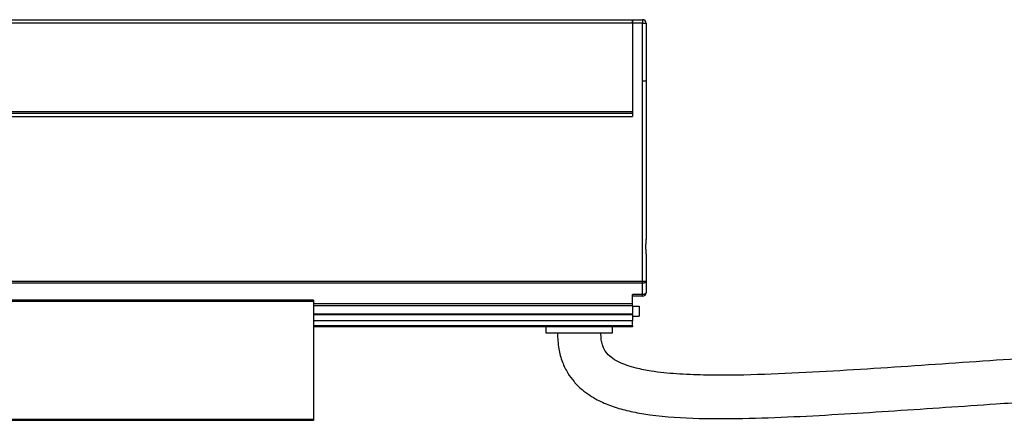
# Model space of a CAD drawing. Header units: millimetres. Extents: x -1015 to 3375, y 357 to 841.
# Tile 12 of 22: x 672 to 820, y 570 to 630. Entities that reach past the tile are written whole.
import ezdxf

# ---------------------------------------------------------------- set-up
doc = ezdxf.new("R2010")
doc.units = ezdxf.units.MM

# ---------------------------------------------------------------- blocks, each defined once
blk = doc.blocks.new('Drawing View2')
at = {"color": 7, "linetype": 'Continuous', "lineweight": 25}
for p, q in [((-4.74, 46.89), (1191.24, 46.89)), ((1191.24, 46.39), (-4.74, 46.39)), ((1191.24, 46.89), (1191.24, 46.39)), ((1191.24, 46.39), (1191.24, 33.15)), ((1191.25, 46.89), (1192.75, 46.89)), ((1191.25, 46.39), (1191.25, 46.89)), ((1192.75, 46.39), (1191.25, 46.39)), ((1191.25, 46.39), (1191.25, 32.4)), ((1192.75, 46.89), (1192.75, 46.39)), ((1192.75, 37.74), (1192.75, 46.39)), ((1192.75, 46.39), (1193.25, 46.39)), ((1193.25, 46.39), (1193.25, 37.74)), ((1192.75, 37.74), (1193.25, 37.74)), ((1192.75, 7.69), (1192.75, 37.74)), ((1193.25, 37.74), (1193.25, 14.01)), ((-4.74, 33.15), (1191.24, 33.15)), ((-4.74, 32.9), (1191.24, 32.9)), ((1191.24, 32.9), (1191.24, 33.15)), ((1191.24, 32.9), (1191.25, 32.9)), ((-4.75, 32.4), (1191.25, 32.4)), ((1193.25, 11.79), (1193.25, 7.69)), ((1192.75, 7.69), (-6.25, 7.69)), ((1192.75, 7.42), (-6.25, 7.42)), ((1193.25, 7.69), (1192.75, 7.69)), ((1192.75, 7.42), (1192.75, 7.69)), ((1192.75, 5.74), (1192.75, 7.42)), ((1193.25, 7.69), (1193.25, 6)), ((1143.5, 4.9), (1093, 4.9)), ((1143.5, 4.7), (1093, 4.7)), ((1143.5, 4.7), (1143.5, -12.9)), ((1192.75, 5.74), (1191.25, 5.74)), ((1191.25, 4.32), (1191.25, 5.74)), ((1192.75, 5.5), (1191.25, 5.5)), ((1192.75, 5.5), (1192.75, 5.74)), ((1191.25, 4.32), (1143.5, 4.32)), ((1191.25, 4.06), (1143.5, 4.06)), ((1191.25, 4.06), (1191.25, 4.32)), ((1191.25, 4.06), (1191.25, 2.8)), ((1191.25, 4), (1192.25, 4)), ((1192.25, 4), (1192.25, 2.5)), ((1191.25, 2.8), (1143.5, 2.8)), ((1191.25, 2.7), (1143.5, 2.7)), ((1191.25, 1.82), (1143.5, 1.82)), ((1191.25, 2.7), (1191.25, 2.8)), ((1191.25, 2.7), (1191.25, 1.82)), ((1191.25, 2.5), (1192.25, 2.5)), ((1191.25, 1.03), (1191.25, 1.82)), ((1191.25, 1.03), (1143.5, 1.03)), ((1191.25, 0.9), (1143.5, 0.9)), ((1178.25, 0.9), (1178.25, 0)), ((1178.25, 0), (1188.25, 0)), ((1188.25, 0), (1188.25, 0.9)), ((1191.25, 1.03), (1191.25, 0.9)), ((1093, -12.9), (1143.5, -12.9)), ((1143.5, -13.1), (1093, -13.1))]:
    blk.add_line(p, q, dxfattribs=at)
at = {"color": 7, "linetype": 'Continuous', "lineweight": 25, "flags": 128}
for points in [[(1193.25, 7.69), (1193.24, 7.63), (1193.21, 7.59), (1193.17, 7.54), (1193.1, 7.5), (1193.03, 7.47), (1192.94, 7.44), (1192.85, 7.43), (1192.75, 7.42)], [(1193.25, 6), (1193.24, 5.95), (1193.21, 5.9), (1193.17, 5.85), (1193.1, 5.82), (1193.03, 5.78), (1192.94, 5.76), (1192.85, 5.74), (1192.75, 5.74)]]:
    blk.add_lwpolyline(points, dxfattribs=at)
at = {"color": 7, "linetype": 'Continuous', "lineweight": 25}
for centre, start, end in [((1192.75, 46.39), 0, 90), ((1192.75, 6), 270, 0)]:
    blk.add_arc(centre, 0.5, start, end, dxfattribs=at)
for points, knots in [([(1193.25, 14.01), (1193.25, 13.93), (1193.24, 13.84), (1193.23, 13.66), (1193.22, 13.56), (1193.2, 13.28), (1193.19, 13.09), (1193.19, 12.71), (1193.2, 12.52), (1193.22, 12.24), (1193.23, 12.14), (1193.24, 11.96), (1193.25, 11.87), (1193.25, 11.79)], [0, 0, 0, 0, 0.125, 0.125, 0.25, 0.25, 0.5, 0.5, 0.75, 0.75, 0.875, 0.875, 1, 1, 1, 1]), ([(1143.5, 4.9), (1143.5, 4.9), (1143.5, 4.9), (1143.5, 4.87), (1143.5, 4.83), (1143.5, 4.77), (1143.5, 4.72), (1143.5, 4.7)], [0, 0, 0, 0, 0.145533, 0.35915, 0.572766, 0.786383, 1, 1, 1, 1]), ([(1180, 0), (1180.04, -0.8), (1180.1, -2.29), (1180.67, -4.33), (1181.48, -5.98), (1182.48, -7.37), (1183.6, -8.47), (1184.79, -9.35), (1186.24, -10.2), (1188.08, -10.99), (1190.42, -11.67), (1194.46, -12.46), (1200.29, -12.87), (1207.78, -12.86), (1215.35, -12.57), (1222.92, -12.15), (1230.48, -11.66), (1238.03, -11.15), (1244.72, -10.69), (1250.5, -10.31), (1255.37, -9.99), (1260.19, -9.69), (1264.96, -9.4), (1269.65, -9.14), (1274.35, -8.88), (1279.35, -8.63), (1284.75, -8.37), (1290.72, -8.12), (1297.29, -7.87), (1304.67, -7.62), (1312.94, -7.4), (1322.18, -7.21), (1332.45, -7.08), (1339.66, -7.06), (1343.45, -7.05)], [0, 0, 0, 0, 0.014003, 0.026257, 0.036998, 0.046241, 0.056228, 0.064572, 0.072254, 0.085839, 0.099719, 0.115056, 0.158334, 0.202328, 0.247049, 0.291653, 0.335805, 0.380518, 0.425061, 0.453846, 0.482522, 0.510972, 0.539067, 0.56668, 0.593689, 0.621927, 0.654883, 0.688856, 0.727297, 0.770552, 0.819006, 0.873081, 0.933243, 1, 1, 1, 1]), ([(1343.45, -0.55), (1339.94, -0.56), (1333.24, -0.57), (1323.65, -0.69), (1314.95, -0.85), (1307.08, -1.05), (1299.37, -1.29), (1291.91, -1.56), (1284.8, -1.86), (1278.15, -2.18), (1271.6, -2.52), (1264.74, -2.9), (1257.81, -3.32), (1247.7, -3.97), (1234.48, -4.88), (1220.87, -5.8), (1209.99, -6.3), (1203.2, -6.4), (1197.89, -6.19), (1194.51, -5.85), (1191.59, -5.28), (1189.55, -4.62), (1188.05, -3.73), (1187.18, -2.89), (1186.74, -1.94), (1186.53, -0.95), (1186.51, -0.34), (1186.5, 0)], [0, 0, 0, 0, 0.065725, 0.125487, 0.179707, 0.228773, 0.273042, 0.324303, 0.36856, 0.4064, 0.449091, 0.491516, 0.535049, 0.57926, 0.681277, 0.783267, 0.834896, 0.885275, 0.910567, 0.934449, 0.948698, 0.966315, 0.974316, 0.981247, 0.988615, 0.993571, 1, 1, 1, 1])]:
    blk.add_open_spline(points, degree=3, knots=knots, dxfattribs=at)
blk.add_open_spline([(1143.5, -12.9), (1143.5, -12.93), (1143.5, -12.98), (1143.5, -13.04), (1143.5, -13.09), (1143.5, -13.1), (1143.5, -13.1)], degree=3, dxfattribs=at)

msp = doc.modelspace()

# ---------------------------------------------------------------- block references
at = {"color": 7, "linetype": 'Continuous', "lineweight": 25}
msp.add_blockref('Drawing View2', (-427.29, 582.94), dxfattribs=at)

doc.saveas('drawing.dxf')
